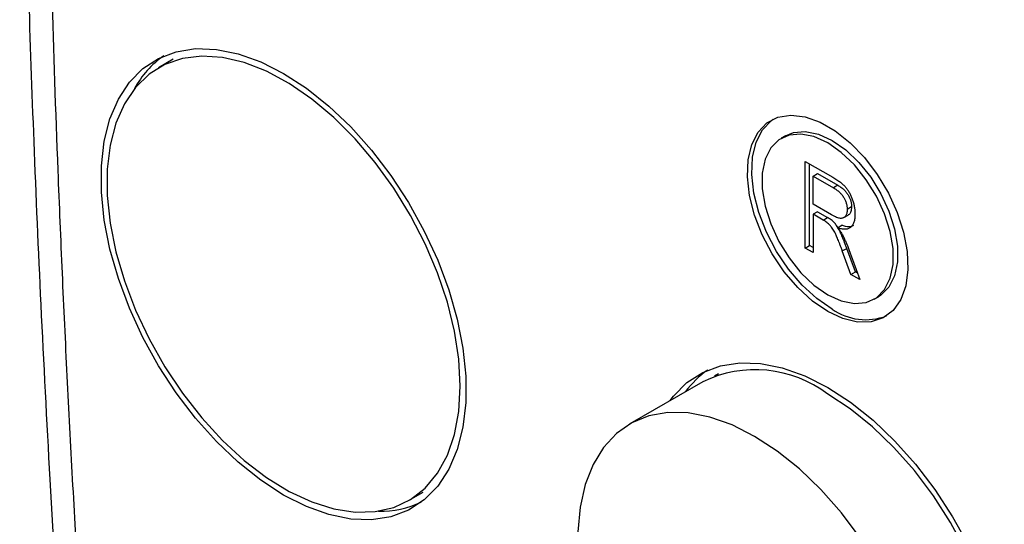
# Model space of a CAD drawing. Header units: millimetres. Extents: x 25 to 1092, y 25 to 838.
# Tile 25 of 46: x 924 to 972, y 609 to 633. Entities that reach past the tile are written whole.
import ezdxf

# ---------------------------------------------------------------- set-up
doc = ezdxf.new("R2010")
doc.units = ezdxf.units.MM
doc.header["$LTSCALE"] = 4

msp = doc.modelspace()

# ---------------------------------------------------------------- linework, layer by layer
for p, q in [((931.493, 631.136), (930.786, 630.728)), ((961.138, 627.435), (960.926, 627.313)), ((962.092, 626.194), (963.426, 625.424)), ((962.092, 622), (962.092, 626.194)), ((962.304, 622.122), (962.304, 626.072)), ((962.469, 625.486), (962.681, 625.608)), ((962.469, 624.124), (962.469, 625.486)), ((962.469, 625.486), (963.452, 624.918)), ((962.681, 625.608), (963.664, 625.041)), ((963.664, 625.041), (963.452, 624.918)), ((963.354, 623.613), (962.469, 624.124)), ((964.332, 623.987), (964.12, 623.865)), ((962.681, 623.756), (962.469, 623.634)), ((962.469, 623.634), (962.469, 621.782)), ((962.95, 623.356), (962.469, 623.634)), ((962.681, 623.756), (963.162, 623.479)), ((962.95, 623.356), (963.162, 623.479)), ((963.959, 623.471), (964.171, 623.594)), ((963.648, 622.98), (963.86, 623.103)), ((962.092, 622), (962.304, 622.122)), ((962.469, 622.027), (962.304, 622.122)), ((962.469, 621.782), (962.092, 622)), ((963.885, 621.862), (964.097, 621.984)), ((964.304, 620.723), (963.885, 621.862)), ((964.516, 620.845), (964.097, 621.984)), ((964.202, 621.928), (964.733, 620.475)), ((964.304, 620.723), (964.516, 620.845)), ((964.733, 620.475), (964.304, 620.723)), ((964.62, 620.785), (964.516, 620.845)), ((965.425, 619.518), (965.638, 619.641)), ((957.897, 615.907), (957.702, 615.797)), ((957.126, 615.522), (953.591, 613.481)), ((942.885, 609.77), (943.592, 610.178))]:
    msp.add_line(p, q)
at = {"flags": 128}
for points in [[(936.836, 610.042), (935.728, 610.762), (934.638, 611.632), (933.582, 612.637), (932.578, 613.763), (931.641, 614.991), (930.785, 616.301), (930.025, 617.674), (929.373, 619.088), (928.838, 620.52), (928.43, 621.948), (928.154, 623.348), (928.014, 624.7), (928.014, 625.982), (928.154, 627.174), (928.43, 628.256), (928.838, 629.212), (929.373, 630.026), (930.025, 630.686), (930.785, 631.182), (931.641, 631.505), (932.578, 631.651), (933.582, 631.617), (934.638, 631.404), (935.728, 631.015), (936.836, 630.456), (937.944, 629.736), (939.034, 628.866), (940.09, 627.86), (941.094, 626.735), (942.031, 625.507), (942.886, 624.196), (943.646, 622.823), (944.299, 621.41), (944.833, 619.978), (945.242, 618.55), (945.518, 617.149), (945.657, 615.797), (945.657, 614.515), (945.518, 613.324), (945.242, 612.242), (944.833, 611.286), (944.299, 610.472), (943.646, 609.811), (942.886, 609.315), (942.031, 608.992), (941.094, 608.846), (940.09, 608.88), (939.034, 609.094), (937.944, 609.483), (936.836, 610.042)], [(945.392, 615.31), (945.322, 616.614), (945.112, 617.977), (944.767, 619.378), (944.291, 620.794), (943.693, 622.2), (942.982, 623.574), (942.17, 624.894), (941.271, 626.137), (940.299, 627.284), (939.27, 628.315), (938.201, 629.214), (937.11, 629.966), (936.014, 630.558), (934.932, 630.98), (933.881, 631.227), (932.878, 631.293), (931.941, 631.178), (931.084, 630.884), (930.321, 630.414), (929.665, 629.778), (929.127, 628.986), (928.716, 628.05), (928.438, 626.986), (928.297, 625.811), (928.297, 624.545), (928.438, 623.208), (928.716, 621.823), (929.127, 620.412), (929.665, 618.998), (930.321, 617.605), (931.084, 616.255), (931.941, 614.971), (932.878, 613.774), (933.881, 612.682), (934.932, 611.715), (936.014, 610.889), (937.11, 610.215), (938.201, 609.707), (939.27, 609.372), (940.299, 609.215), (941.271, 609.239), (942.17, 609.445), (942.982, 609.827), (943.693, 610.381), (944.291, 611.097), (944.767, 611.963), (945.112, 612.965), (945.322, 614.087), (945.392, 615.31)], [(963.176, 618.924), (962.44, 619.43), (961.73, 620.081), (961.073, 620.851), (960.492, 621.714), (960.008, 622.639), (959.638, 623.592), (959.396, 624.538), (959.291, 625.444), (959.326, 626.277), (959.5, 627.006), (959.808, 627.605), (960.236, 628.053), (960.771, 628.333), (961.393, 628.436), (962.08, 628.357), (962.806, 628.099), (963.545, 627.673), (964.271, 627.092), (964.958, 626.378), (965.58, 625.558), (966.115, 624.66), (966.544, 623.717), (966.851, 622.763), (967.025, 621.832), (967.06, 620.959), (966.955, 620.175), (966.713, 619.508), (966.344, 618.982), (965.859, 618.616), (965.278, 618.424), (964.621, 618.412), (963.912, 618.581), (963.176, 618.924)], [(963.388, 619.047), (962.652, 619.553), (961.942, 620.203), (961.285, 620.974), (960.704, 621.837), (960.22, 622.762), (959.85, 623.714), (959.608, 624.661), (959.503, 625.567), (959.538, 626.399), (959.713, 627.128), (960.02, 627.728), (960.449, 628.176), (960.534, 628.236)], [(963.176, 619.741), (963.837, 619.439), (964.47, 619.311), (965.046, 619.363), (965.54, 619.592), (965.931, 619.987), (966.202, 620.533), (966.34, 621.204), (966.34, 621.973), (966.202, 622.804), (965.931, 623.662), (965.54, 624.509), (965.046, 625.308), (964.47, 626.025), (963.837, 626.628), (963.176, 627.09), (962.514, 627.391), (961.881, 627.519), (961.305, 627.468), (960.811, 627.239), (960.42, 626.843), (960.149, 626.298), (960.011, 625.626), (960.011, 624.858), (960.149, 624.027), (960.42, 623.169), (960.811, 622.322), (961.305, 621.522), (961.881, 620.806), (962.514, 620.203), (963.176, 619.741)], [(961.138, 627.435), (961.517, 627.59), (962.093, 627.642), (962.726, 627.514), (963.388, 627.212), (964.049, 626.75), (964.682, 626.147), (965.258, 625.431), (965.752, 624.631), (966.143, 623.784), (966.414, 622.926), (966.552, 622.095), (966.552, 621.327), (966.414, 620.655), (966.143, 620.11), (965.752, 619.714), (965.638, 619.641)], [(955.557, 614.617), (955.713, 614.821), (956.365, 615.481), (957.125, 615.977), (957.98, 616.3), (958.917, 616.446), (959.922, 616.412), (960.977, 616.198), (962.068, 615.809), (963.176, 615.25), (964.283, 614.53), (965.374, 613.66), (966.429, 612.655), (967.434, 611.529), (968.371, 610.301), (969.226, 608.991), (969.986, 607.618)], [(969.225, 594.564), (969.509, 594.744), (970.193, 595.34), (970.761, 596.094), (971.205, 596.996), (971.517, 598.029), (971.692, 599.178), (971.727, 600.423), (971.622, 601.744), (971.378, 603.119), (970.999, 604.526), (970.492, 605.941), (969.865, 607.342), (969.128, 608.704), (968.293, 610.007), (967.374, 611.228), (966.386, 612.348), (965.346, 613.347), (964.27, 614.211), (963.176, 614.923)], [(959.64, 612.882), (958.546, 613.433), (957.47, 613.812), (956.429, 614.014), (955.441, 614.035), (954.523, 613.875), (953.688, 613.536), (952.951, 613.024), (952.323, 612.348), (951.816, 611.518), (951.438, 610.548), (951.194, 609.455), (951.088, 608.256)], [(964.757, 607.966), (963.839, 609.187), (962.851, 610.307), (961.81, 611.306), (960.734, 612.17), (959.64, 612.882)]]:
    msp.add_lwpolyline(points, dxfattribs=at)
for centre, radius, start, end in [((933.657, 627.523), 4.598, 124.8181, 151.3929), ((965.018, 621.361), 2.831, 234.8294, 290.9303), ((959.914, 612.415), 4.47, 124.6646, 143.9556), ((959.664, 610.303), 5.804, 52.7637, 115.9259), ((941.525, 613.955), 4.694, 268.8782, 294.9)]:
    msp.add_arc(centre, radius, start, end)
for points, knots in [([(926.771, 728.122), (926.552, 725.415), (926.13, 720.188), (925.618, 712.556), (925.205, 705.446), (924.882, 698.863), (924.633, 692.818), (924.459, 687.655), (924.337, 683.313), (924.252, 679.729), (924.19, 676.493), (924.144, 673.595), (924.11, 670.843), (924.081, 667.692), (924.061, 663.838), (924.061, 659.15), (924.091, 653.857), (924.163, 647.951), (924.289, 641.427), (924.477, 634.429), (924.737, 626.977), (925.077, 619.087), (925.52, 610.62), (926.071, 601.572), (926.531, 595.319), (926.768, 592.101)], [0, 0, 0, 0, 0.0626812, 0.1210464, 0.1751033, 0.2248588, 0.2703167, 0.3114785, 0.3408057, 0.3674744, 0.3914843, 0.4128369, 0.4318835, 0.4525163, 0.4826317, 0.5170657, 0.55582, 0.5988971, 0.6463012, 0.6980293, 0.7507477, 0.8072978, 0.8676839, 0.9319149, 1, 1, 1, 1]), ([(927.928, 726.15), (927.865, 725.385), (927.738, 723.856), (927.556, 721.554), (927.38, 719.248), (927.212, 716.936), (927.05, 714.618), (926.896, 712.295), (926.748, 709.966), (926.607, 707.632), (926.472, 705.292), (926.345, 702.947), (926.225, 700.596), (926.111, 698.24), (926.005, 695.878), (925.706, 688.793), (925.345, 676.9), (925.178, 660.049), (925.345, 643.003), (925.73, 629.872), (926.108, 620.782), (926.342, 615.805), (926.603, 610.818), (926.892, 605.822), (927.209, 600.816), (927.551, 595.801), (927.802, 592.448), (927.928, 590.772)], [0, 0, 0, 0, 0.0178097, 0.0356259, 0.0534487, 0.0712783, 0.089115, 0.1069589, 0.1248103, 0.1426693, 0.1605361, 0.178411, 0.196294, 0.2141855, 0.2320855, 0.2499944, 0.374957, 0.5000028, 0.6250454, 0.7500115, 0.7858188, 0.8215919, 0.8573325, 0.893042, 0.928722, 0.9643742, 1, 1, 1, 1]), ([(963.426, 625.424), (963.459, 625.404), (963.524, 625.366), (963.619, 625.306), (963.707, 625.246), (963.788, 625.187), (963.861, 625.127), (963.928, 625.068), (963.989, 625.01), (964.06, 624.931), (964.141, 624.825), (964.228, 624.685), (964.305, 624.529), (964.373, 624.362), (964.429, 624.187), (964.469, 624.008), (964.493, 623.826), (964.496, 623.71), (964.497, 623.65)], [0, 0, 0, 0, 0.059861, 0.115867, 0.168079, 0.216582, 0.261137, 0.301832, 0.339688, 0.374291, 0.44084, 0.509232, 0.581286, 0.658766, 0.739724, 0.822665, 0.908999, 1, 1, 1, 1]), ([(963.452, 624.918), (963.479, 624.903), (963.531, 624.872), (963.606, 624.82), (963.677, 624.764), (963.742, 624.709), (963.802, 624.648), (963.858, 624.585), (963.908, 624.52), (963.953, 624.452), (963.991, 624.382), (964.027, 624.312), (964.055, 624.24), (964.079, 624.166), (964.097, 624.092), (964.111, 624.016), (964.118, 623.94), (964.119, 623.89), (964.12, 623.865)], [0, 0, 0, 0, 0.079957, 0.15511, 0.225877, 0.293103, 0.356441, 0.416783, 0.475779, 0.532583, 0.588591, 0.643903, 0.699487, 0.755259, 0.81323, 0.872643, 0.934673, 1, 1, 1, 1]), ([(963.664, 625.041), (963.691, 625.025), (963.743, 624.994), (963.818, 624.942), (963.889, 624.887), (963.955, 624.831), (964.015, 624.77), (964.07, 624.708), (964.12, 624.642), (964.165, 624.575), (964.203, 624.505), (964.239, 624.434), (964.267, 624.362), (964.291, 624.289), (964.309, 624.215), (964.323, 624.139), (964.33, 624.063), (964.331, 624.013), (964.332, 623.987)], [0, 0, 0, 0, 0.079957, 0.15511, 0.225877, 0.293103, 0.356441, 0.416783, 0.475779, 0.532583, 0.588591, 0.643903, 0.699487, 0.755259, 0.81323, 0.872643, 0.934673, 1, 1, 1, 1]), ([(964.332, 623.987), (964.326, 623.909), (964.314, 623.763), (964.245, 623.635), (964.182, 623.609), (964.166, 623.603)], [0, 0, 0, 0, 0.46445, 0.863043, 1, 1, 1, 1]), ([(964.097, 621.984), (964.077, 622.037), (964.04, 622.14), (963.985, 622.286), (963.933, 622.419), (963.885, 622.538), (963.841, 622.643), (963.801, 622.735), (963.765, 622.813), (963.721, 622.897), (963.671, 622.987), (963.611, 623.083), (963.55, 623.165), (963.489, 623.237), (963.422, 623.3), (963.346, 623.361), (963.258, 623.422), (963.196, 623.459), (963.162, 623.479)], [0, 0, 0, 0, 0.092728, 0.177366, 0.254414, 0.323889, 0.385354, 0.438553, 0.484631, 0.522952, 0.588828, 0.648611, 0.702575, 0.751873, 0.802247, 0.860186, 0.925559, 1, 1, 1, 1]), ([(964.12, 623.865), (964.119, 623.83), (964.118, 623.763), (964.1, 623.674), (964.073, 623.597), (964.033, 623.535), (963.986, 623.486), (963.93, 623.453), (963.866, 623.435), (963.792, 623.433), (963.706, 623.449), (963.604, 623.485), (963.485, 623.541), (963.4, 623.588), (963.354, 623.613)], [0, 0, 0, 0, 0.081705, 0.159483, 0.235194, 0.310253, 0.383342, 0.454155, 0.52525, 0.59793, 0.677209, 0.769944, 0.877245, 1, 1, 1, 1]), ([(964.497, 623.65), (964.496, 623.611), (964.495, 623.535), (964.485, 623.428), (964.469, 623.332), (964.444, 623.246), (964.414, 623.167), (964.376, 623.1), (964.332, 623.042), (964.281, 622.994), (964.224, 622.955), (964.159, 622.928), (964.089, 622.911), (964.013, 622.904), (963.931, 622.906), (963.842, 622.922), (963.747, 622.945), (963.682, 622.968), (963.648, 622.98)], [0, 0, 0, 0, 0.070124, 0.136973, 0.201515, 0.263247, 0.323812, 0.382633, 0.440984, 0.498977, 0.557187, 0.615133, 0.67446, 0.734991, 0.797237, 0.861968, 0.929489, 1, 1, 1, 1]), ([(963.885, 621.862), (963.865, 621.915), (963.828, 622.017), (963.772, 622.163), (963.721, 622.296), (963.673, 622.415), (963.629, 622.521), (963.589, 622.613), (963.553, 622.691), (963.509, 622.775), (963.459, 622.865), (963.398, 622.961), (963.338, 623.043), (963.277, 623.114), (963.21, 623.177), (963.134, 623.239), (963.046, 623.299), (962.983, 623.336), (962.95, 623.356)], [0, 0, 0, 0, 0.092728, 0.177366, 0.254414, 0.323889, 0.385354, 0.438553, 0.484631, 0.522952, 0.588828, 0.648611, 0.702575, 0.751873, 0.802247, 0.860186, 0.925559, 1, 1, 1, 1]), ([(964.432, 623.095), (964.385, 623.07), (964.251, 622.998), (964.038, 623.04), (963.89, 623.092), (963.86, 623.103)], [0, 0, 0, 0, 0.2994593, 0.8580417, 1, 1, 1, 1]), ([(963.648, 622.98), (963.673, 622.95), (963.72, 622.893), (963.785, 622.807), (963.84, 622.727), (963.871, 622.673), (963.886, 622.648)], [0, 0, 0, 0, 0.289711, 0.551497, 0.788143, 1, 1, 1, 1]), ([(963.886, 622.648), (963.915, 622.59), (963.974, 622.473), (964.055, 622.295), (964.133, 622.113), (964.179, 621.99), (964.202, 621.928)], [0, 0, 0, 0, 0.245563, 0.493888, 0.744613, 1, 1, 1, 1])]:
    msp.add_open_spline(points, degree=3, knots=knots)

doc.saveas('drawing.dxf')
